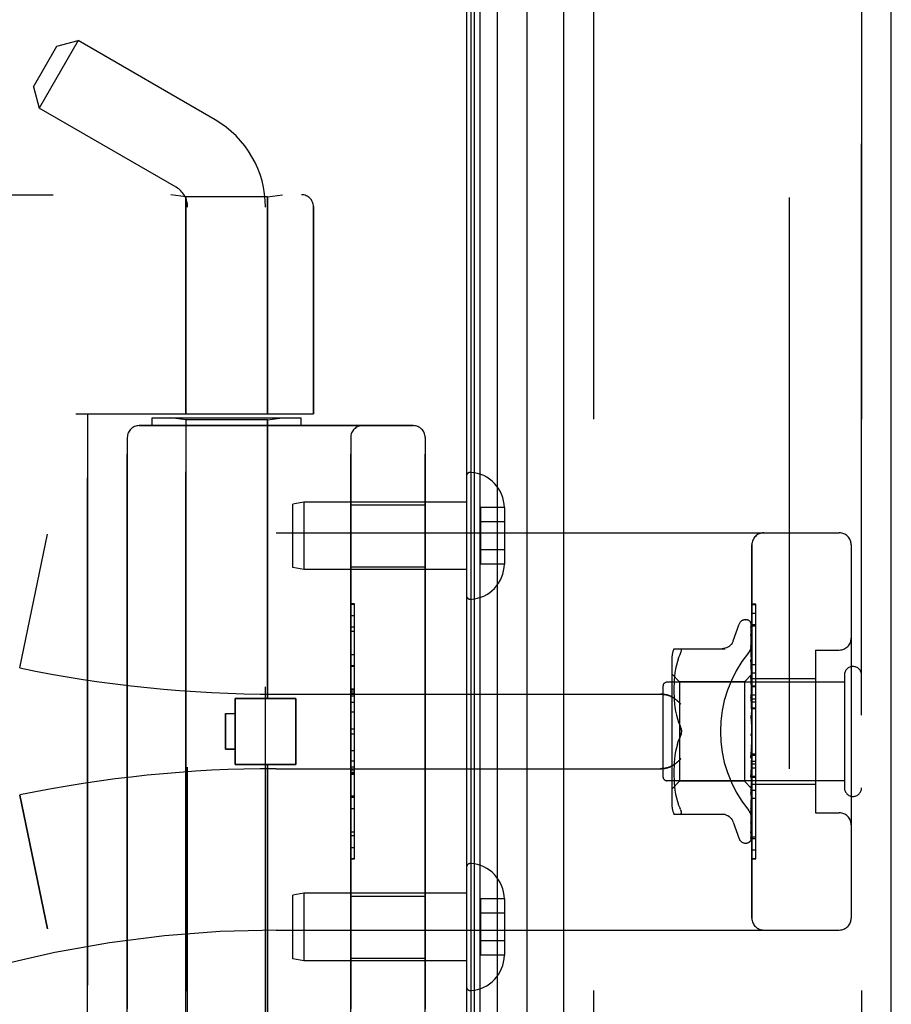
# Model space of a CAD drawing. Header units: inches. Extents: x 0 to 262, y 0 to 169.
# Tile 112 of 256: x 26.27 to 28.47, y 94.91 to 97.39. Entities that reach past the tile are written whole.
import ezdxf

# ---------------------------------------------------------------- set-up
doc = ezdxf.new("R2010")
doc.units = ezdxf.units.IN
doc.header["$LTSCALE"] = 14.384615
doc.header["$MEASUREMENT"] = 0
doc.linetypes.add('HIDDEN', pattern=[0.2, 0.1, -0.1])
doc.layers.get('0').update_dxf_attribs({"linetype": 'CONTINUOUS'})
for name, color, linetype in [('DEFAULT_2', 8, 'HIDDEN'), ('LEFTHAND_DOOR_ASSEMBLY', 7, 'CONTINUOUS'), ('RIGHTHAND_DOOR_ASSEMBLY', 7, 'CONTINUOUS')]:
    doc.layers.add(name, color=color, linetype=linetype)

msp = doc.modelspace()

# ---------------------------------------------------------------- linework, layer by layer
at = {"color": 3, "linetype": 'Continuous'}
msp.add_line((27.3973, 121.1215), (27.3973, 49.3295), dxfattribs=at)
at = {"layer": 'DEFAULT_2', "color": 8, "linetype": 'HIDDEN'}
msp.add_line((28.2098, 119.96), (28.2098, 50.4911), dxfattribs=at)
at = {"layer": 'LEFTHAND_DOOR_ASSEMBLY', "color": 7, "linetype": 'Continuous'}
for p, q in [((27.4316, 49.5691), (27.4316, 120.882)), ((27.475, 120.8909), (27.475, 49.5602)), ((27.4092, 49.5782), (27.4092, 120.8728)), ((27.4179, 49.5759), (27.4179, 120.8752)), ((27.5502, 49.5885), (27.5502, 120.8625))]:
    msp.add_line(p, q, dxfattribs=at)
at = {"layer": 'LEFTHAND_DOOR_ASSEMBLY', "color": 3, "linetype": 'Continuous'}
for p, q in [((27.6423, 49.6105), (27.6423, 120.8405)), ((28.4673, 49.6105), (28.4673, 120.8405))]:
    msp.add_line(p, q, dxfattribs=at)
at = {"layer": 'LEFTHAND_DOOR_ASSEMBLY', "color": 8, "linetype": 'HIDDEN'}
for p, q in [((27.7173, 120.8405), (27.7173, 49.6105)), ((28.3923, 49.6105), (28.3923, 120.8405)), ((26.4192, 97.3398), (26.3212, 97.17)), ((26.3659, 97.3255), (26.4192, 97.3398)), ((26.7643, 97.1405), (26.4192, 97.3398)), ((26.3069, 97.2233), (26.3659, 97.3255)), ((26.3069, 97.2233), (26.3212, 97.17)), ((26.6663, 96.9708), (26.3212, 97.17)), ((24.9183, 96.9518), (26.982, 96.9518)), ((26.6903, 96.9465), (26.6528, 96.9518)), ((26.6903, 96.9465), (26.6903, 96.4005)), ((26.8963, 96.9465), (26.6903, 96.9465)), ((26.8963, 96.9465), (26.9338, 96.9518)), ((26.8963, 96.9465), (26.8963, 96.4005)), ((26.6953, 94.0725), (26.6953, 96.9205)), ((26.8913, 94.274), (26.8913, 96.9205)), ((27.012, 96.9218), (27.012, 96.4005)), ((26.4133, 96.4005), (27.012, 96.4005)), ((26.4433, 94.8005), (26.4433, 96.4005)), ((26.6058, 96.3705), (26.6058, 96.3905)), ((26.6058, 96.3905), (26.9808, 96.3905)), ((26.6903, 96.3853), (26.6528, 96.3905)), ((26.6903, 94.8158), (26.6903, 96.3853)), ((26.8963, 96.3853), (26.6903, 96.3853)), ((26.8963, 96.3853), (26.9338, 96.3905)), ((26.8963, 95.6835), (26.8963, 96.3853)), ((26.9808, 96.3705), (26.9808, 96.3905)), ((26.5733, 96.3705), (27.2633, 96.3705)), ((26.5433, 96.3405), (26.5433, 94.8605)), ((27.1058, 94.8605), (27.1058, 96.3405)), ((27.2933, 96.3405), (27.2933, 94.8605)), ((27.3973, 96.2429), (27.3973, 95.9432)), ((26.9881, 96.178), (26.9598, 96.173)), ((26.9598, 96.013), (26.9598, 96.173)), ((26.9881, 96.178), (26.9881, 96.008)), ((27.3973, 96.178), (26.9881, 96.178)), ((27.1058, 96.171), (27.2933, 96.171)), ((27.4328, 96.1641), (27.4328, 96.022)), ((27.4928, 96.1641), (27.4328, 96.1641)), ((27.4928, 96.1641), (27.4928, 96.163)), ((27.4928, 96.163), (27.4928, 96.0231)), ((27.4928, 96.128), (27.4328, 96.128)), ((26.2723, 95.7606), (26.3421, 96.0972)), ((26.9183, 96.1005), (28.3363, 96.1005)), ((28.1163, 95.1305), (28.1163, 96.0705)), ((28.3663, 96.0705), (28.3663, 95.1305)), ((27.4928, 96.058), (27.4328, 96.058)), ((26.9881, 96.008), (26.9598, 96.013)), ((27.1058, 96.015), (27.2933, 96.015)), ((27.4928, 96.022), (27.4328, 96.022)), ((27.4928, 96.0231), (27.4928, 96.022)), ((27.3973, 96.008), (26.9881, 96.008)), ((27.1158, 95.9215), (27.1058, 95.9215)), ((27.1058, 95.9213), (27.1158, 95.9213)), ((27.1158, 95.2795), (27.1158, 95.9215)), ((28.1163, 95.8983), (28.1263, 95.8983)), ((28.1263, 95.4876), (28.1263, 95.8983)), ((27.1158, 95.8631), (27.1058, 95.8631)), ((28.0687, 95.8285), (28.0841, 95.8708)), ((28.0998, 95.8818), (28.1006, 95.8818)), ((28.1136, 95.8722), (28.1155, 95.7433)), ((28.1163, 95.8699), (28.1263, 95.8699)), ((27.1058, 95.8529), (27.1158, 95.8529)), ((28.1136, 95.8629), (28.1155, 95.7383)), ((28.1136, 95.8612), (28.1155, 95.7381)), ((28.1136, 95.8447), (28.1136, 95.8442)), ((28.1136, 95.8442), (28.1155, 95.7282)), ((28.1136, 95.8413), (28.1155, 95.7279)), ((28.1136, 95.8168), (28.1136, 95.8167)), ((28.1144, 95.8107), (28.1136, 95.8168)), ((28.1136, 95.8167), (28.1155, 95.7134)), ((27.1058, 95.7942), (27.1158, 95.7942)), ((27.9198, 95.8089), (28.049, 95.8089)), ((27.9316, 95.7858), (27.9352, 95.7943)), ((28.1136, 95.8128), (28.1155, 95.7131)), ((28.1137, 95.8126), (28.1136, 95.8128)), ((28.1153, 95.8036), (28.1144, 95.8107)), ((28.2763, 95.8055), (28.2763, 95.3955)), ((28.2763, 95.8055), (28.3363, 95.8055)), ((27.9143, 95.7801), (27.9143, 95.4209)), ((27.926, 95.7677), (27.924, 95.7581)), ((27.9285, 95.777), (27.926, 95.7676)), ((27.9316, 95.7859), (27.9285, 95.777)), ((28.1136, 95.7812), (28.1136, 95.7813)), ((28.1136, 95.7813), (28.1155, 95.6946)), ((28.1136, 95.7766), (28.1155, 95.6942)), ((28.1149, 95.7699), (28.1136, 95.7812)), ((28.1157, 95.7618), (28.1149, 95.7699)), ((27.1158, 95.7639), (27.1058, 95.7639)), ((27.9343, 95.7258), (27.9143, 95.7458)), ((27.9214, 95.7392), (27.9206, 95.7302)), ((27.9225, 95.7486), (27.9214, 95.7391)), ((27.924, 95.7581), (27.9225, 95.7485)), ((28.1163, 95.7448), (28.0973, 95.7258)), ((28.1137, 95.7392), (28.1136, 95.7394)), ((28.1136, 95.7394), (28.1155, 95.6724)), ((28.1155, 95.7433), (28.1155, 95.7434)), ((28.1155, 95.7434), (28.1155, 95.7433)), ((28.1163, 95.7412), (28.1155, 95.7383)), ((28.1163, 95.7555), (28.1157, 95.7618)), ((28.1163, 95.7485), (28.1263, 95.7485)), ((28.3493, 95.7425), (28.3493, 95.4585)), ((27.8923, 95.7145), (27.8923, 95.4865)), ((28.3493, 95.7245), (27.9023, 95.7245)), ((27.9202, 95.7217), (27.9199, 95.7132)), ((27.9206, 95.7303), (27.9201, 95.7216)), ((27.9343, 95.7258), (27.9343, 95.4753)), ((28.0973, 95.7258), (27.9343, 95.7258)), ((28.0973, 95.7258), (28.0973, 95.4753)), ((28.1136, 95.7339), (28.1155, 95.6719)), ((28.1153, 95.7222), (28.1137, 95.7392)), ((28.1163, 95.7111), (28.1153, 95.7222)), ((28.1155, 95.7381), (28.1155, 95.7383)), ((28.1155, 95.7383), (28.1155, 95.7381)), ((28.1163, 95.7361), (28.1155, 95.7381)), ((28.1163, 95.7327), (28.1155, 95.7282)), ((28.1155, 95.7279), (28.1155, 95.7282)), ((28.1155, 95.7282), (28.1155, 95.728)), ((28.1163, 95.7243), (28.1155, 95.728)), ((28.1163, 95.7194), (28.1155, 95.7135)), ((28.1163, 95.7335), (28.2763, 95.7335)), ((26.9183, 95.6943), (27.8859, 95.6943)), ((27.1158, 95.7073), (27.1058, 95.7073)), ((27.1158, 95.7072), (27.1058, 95.7072)), ((27.1058, 95.7069), (27.1158, 95.7069)), ((27.9199, 95.7133), (27.9198, 95.7049)), ((27.9198, 95.705), (27.9199, 95.6964)), ((27.9199, 95.6966), (27.9201, 95.6879)), ((28.1137, 95.6922), (28.1136, 95.6924)), ((28.1136, 95.6924), (28.1155, 95.6475)), ((28.1137, 95.6921), (28.1163, 95.6626)), ((28.1155, 95.7131), (28.1155, 95.7135)), ((28.1155, 95.7134), (28.1155, 95.7132)), ((28.1163, 95.708), (28.1155, 95.7132)), ((28.1163, 95.7017), (28.1155, 95.6947)), ((28.1155, 95.6942), (28.1155, 95.6947)), ((28.1155, 95.6946), (28.1155, 95.6943)), ((28.1163, 95.6879), (28.1155, 95.6943)), ((28.1163, 95.6925), (28.1263, 95.6925)), ((26.8153, 95.5175), (26.8153, 95.6835)), ((26.8153, 95.6835), (26.9673, 95.6835)), ((26.9673, 95.5175), (26.9673, 95.6835)), ((27.9201, 95.6881), (27.9207, 95.679)), ((27.9206, 95.6792), (27.9214, 95.6699)), ((27.9214, 95.6701), (27.9225, 95.6606)), ((28.1136, 95.6864), (28.1155, 95.647)), ((28.1163, 95.6804), (28.1155, 95.6725)), ((28.1155, 95.6723), (28.1155, 95.6725)), ((28.1155, 95.6724), (28.1155, 95.672)), ((28.1155, 95.6719), (28.1155, 95.6723)), ((28.1163, 95.6646), (28.1155, 95.672)), ((28.1163, 95.6824), (28.1263, 95.6824)), ((28.1163, 95.6752), (28.1263, 95.6752)), ((26.7903, 95.6455), (26.7903, 95.5555)), ((26.7903, 95.6455), (26.8153, 95.6455)), ((27.1158, 95.6489), (27.1058, 95.6489)), ((27.9225, 95.6607), (27.924, 95.6512)), ((27.924, 95.6513), (27.926, 95.6418)), ((27.926, 95.6419), (27.9285, 95.6326)), ((28.1137, 95.6419), (28.1163, 95.612)), ((28.1163, 95.6563), (28.1155, 95.6477)), ((28.1155, 95.647), (28.1155, 95.6477)), ((28.1155, 95.6475), (28.1155, 95.6472)), ((28.1163, 95.639), (28.1155, 95.6472)), ((28.1163, 95.6602), (28.1263, 95.6602)), ((27.9285, 95.6326), (27.9315, 95.6237)), ((27.9352, 95.6151), (27.9316, 95.6237)), ((28.1137, 95.6354), (28.1155, 95.62)), ((28.1163, 95.6301), (28.1155, 95.6212)), ((27.1058, 95.6068), (27.1158, 95.6068)), ((28.1155, 95.5952), (28.1147, 95.5943)), ((28.1154, 95.5951), (28.1155, 95.5952)), ((28.1163, 95.6028), (28.1155, 95.594)), ((28.1155, 95.5952), (28.1156, 95.5953)), ((28.1163, 95.5845), (28.1155, 95.5934)), ((28.1163, 95.597), (28.1161, 95.5966)), ((27.9285, 95.5685), (27.926, 95.5592)), ((27.9352, 95.586), (27.9316, 95.5774)), ((28.1155, 95.5674), (28.1137, 95.5398)), ((28.1155, 95.5668), (28.1136, 95.5336)), ((28.1163, 95.5755), (28.1155, 95.567)), ((28.1155, 95.5674), (28.1155, 95.5664)), ((28.1155, 95.5668), (28.1155, 95.567)), ((28.1163, 95.5577), (28.1155, 95.5664)), ((26.7903, 95.5555), (26.8153, 95.5555)), ((27.924, 95.5499), (27.9225, 95.5404)), ((27.926, 95.5593), (27.924, 95.5498)), ((28.1155, 95.5414), (28.1136, 95.4904)), ((28.1155, 95.5409), (28.1136, 95.4846)), ((28.1137, 95.5337), (28.1163, 95.5636)), ((28.1163, 95.5491), (28.1155, 95.5412)), ((28.1155, 95.5414), (28.1155, 95.5407)), ((28.1155, 95.5409), (28.1155, 95.5412)), ((28.1163, 95.5439), (28.1263, 95.5439)), ((26.8153, 95.5175), (26.9673, 95.5175)), ((26.8963, 94.8158), (26.8963, 95.5175)), ((27.1058, 95.5267), (27.1158, 95.5267)), ((27.9207, 95.5221), (27.9201, 95.513)), ((27.9214, 95.5312), (27.9206, 95.5219)), ((27.9225, 95.5405), (27.9214, 95.531)), ((28.1155, 95.5176), (28.1136, 95.4451)), ((28.1155, 95.5172), (28.1136, 95.44)), ((28.1136, 95.5335), (28.1137, 95.5337)), ((28.1163, 95.5324), (28.1155, 95.5407)), ((28.1163, 95.5245), (28.1155, 95.5175)), ((28.1155, 95.5176), (28.1155, 95.5171)), ((28.1155, 95.5172), (28.1155, 95.5175)), ((28.1163, 95.5096), (28.1155, 95.5171)), ((26.9183, 95.5068), (27.8859, 95.5068)), ((27.1058, 95.5111), (27.1158, 95.5111)), ((27.1058, 95.5035), (27.1158, 95.5035)), ((27.1058, 95.4981), (27.1158, 95.4981)), ((27.1058, 95.4933), (27.1158, 95.4933)), ((27.9199, 95.5046), (27.9198, 95.496)), ((27.9198, 95.4962), (27.9199, 95.4877)), ((27.9201, 95.5132), (27.9199, 95.5044)), ((28.1155, 95.497), (28.1136, 95.4055)), ((28.1155, 95.4966), (28.1136, 95.4012)), ((28.1137, 95.4849), (28.1163, 95.5138)), ((28.1163, 95.5027), (28.1155, 95.4969)), ((28.1155, 95.497), (28.1155, 95.4965)), ((28.1155, 95.4966), (28.1155, 95.4969)), ((28.1163, 95.49), (28.1155, 95.4965)), ((28.3493, 95.4765), (27.9023, 95.4765)), ((27.9343, 95.4753), (27.9143, 95.4553)), ((27.9199, 95.4879), (27.9202, 95.4794)), ((27.9201, 95.4795), (27.9206, 95.4708)), ((27.9206, 95.4709), (27.9214, 95.4619)), ((28.0973, 95.4753), (27.9343, 95.4753)), ((28.1155, 95.457), (28.0973, 95.4753)), ((28.1136, 95.4846), (28.1137, 95.4849)), ((28.1155, 95.48), (28.1136, 95.373)), ((28.1155, 95.4797), (28.1136, 95.3696)), ((28.1155, 95.4675), (28.1136, 95.3487)), ((28.1155, 95.4673), (28.1136, 95.3463)), ((28.1153, 95.4564), (28.1163, 95.4672)), ((28.1163, 95.4844), (28.1155, 95.48)), ((28.1155, 95.48), (28.1155, 95.4797)), ((28.1155, 95.4797), (28.1155, 95.48)), ((28.1163, 95.4745), (28.1155, 95.4797)), ((28.1163, 95.4703), (28.1155, 95.4674)), ((28.1155, 95.4675), (28.1155, 95.4672)), ((28.1155, 95.4673), (28.1155, 95.4674)), ((28.1163, 95.4635), (28.1155, 95.4672)), ((28.1163, 95.4876), (28.1263, 95.4876)), ((28.1263, 95.4872), (28.1163, 95.4872)), ((28.1163, 95.4856), (28.1263, 95.4856)), ((28.1163, 95.4675), (28.2763, 95.4675)), ((28.1263, 95.2799), (28.1263, 95.4872)), ((27.9214, 95.4619), (27.9225, 95.4525)), ((27.9225, 95.4526), (27.924, 95.443)), ((27.924, 95.443), (27.926, 95.4334)), ((28.1155, 95.4597), (28.1136, 95.3323)), ((28.1155, 95.4596), (28.1155, 95.4597)), ((28.1155, 95.4597), (28.1155, 95.4596)), ((28.1163, 95.4574), (28.1155, 95.4596)), ((28.1163, 95.4563), (28.1155, 95.4571)), ((26.2723, 95.4405), (26.3421, 95.1039)), ((27.1058, 95.4349), (27.1158, 95.4349)), ((27.926, 95.4335), (27.9285, 95.4241)), ((27.9285, 95.4241), (27.9316, 95.4152)), ((28.1136, 95.44), (28.1137, 95.4402)), ((28.1148, 95.4117), (28.1157, 95.4193)), ((28.1157, 95.4193), (28.1163, 95.4253)), ((28.1263, 95.4321), (28.1163, 95.4321)), ((27.9198, 95.3922), (28.049, 95.3922)), ((27.9316, 95.4152), (27.9352, 95.4068)), ((27.9365, 95.404), (27.9352, 95.4068)), ((27.9365, 95.3924), (27.9352, 95.3922)), ((27.9365, 95.404), (27.9374, 95.4016)), ((28.1136, 95.4012), (28.1136, 95.4012)), ((28.2763, 95.3955), (28.3363, 95.3955)), ((28.0687, 95.3725), (28.0841, 95.3303)), ((28.1136, 95.3693), (28.1144, 95.3748)), ((28.1136, 95.373), (28.1136, 95.3727)), ((28.1136, 95.3696), (28.1136, 95.3695)), ((28.1136, 95.3695), (28.1136, 95.3693)), ((28.1136, 95.3487), (28.1135, 95.3479)), ((28.1136, 95.3463), (28.1136, 95.3456)), ((28.0998, 95.3193), (28.1006, 95.3193)), ((28.112, 95.3238), (28.112, 95.3239)), ((28.1163, 95.3352), (28.1263, 95.3352)), ((27.1058, 95.3086), (27.1158, 95.3086)), ((27.1058, 95.2795), (27.1158, 95.2795)), ((28.1163, 95.2808), (28.1263, 95.2808)), ((28.1163, 95.2799), (28.1263, 95.2799)), ((27.3973, 95.2579), (27.3973, 94.9582)), ((26.9881, 95.193), (26.9598, 95.188)), ((26.9598, 95.028), (26.9598, 95.188)), ((26.9881, 95.193), (26.9881, 95.023)), ((27.3973, 95.193), (26.9881, 95.193)), ((27.1058, 95.186), (27.2933, 95.186)), ((27.4328, 95.1791), (27.4328, 95.037)), ((27.4928, 95.1791), (27.4328, 95.1791)), ((27.4928, 95.1791), (27.4928, 95.178)), ((27.4928, 95.178), (27.4928, 95.0381)), ((27.4928, 95.143), (27.4328, 95.143)), ((26.9183, 95.1005), (28.3363, 95.1005)), ((27.4928, 95.073), (27.4328, 95.073)), ((26.9881, 95.023), (26.9598, 95.028)), ((27.3973, 95.023), (26.9881, 95.023)), ((27.1058, 95.03), (27.2933, 95.03)), ((27.4928, 95.037), (27.4328, 95.037)), ((27.4928, 95.0381), (27.4928, 95.037))]:
    msp.add_line(p, q, dxfattribs=at)
for points in [[(28.1129, 95.8744), (28.1129, 95.8744), (28.1128, 95.8745), (28.1128, 95.8744), (28.1129, 95.8743), (28.1131, 95.874), (28.1132, 95.8736), (28.1134, 95.8732), (28.1135, 95.8726), (28.1136, 95.872), (28.1136, 95.8716)], [(28.1163, 95.8683), (28.1162, 95.8685), (28.1159, 95.8692), (28.1157, 95.8698), (28.1154, 95.8705), (28.1151, 95.871), (28.1148, 95.8716), (28.1145, 95.8721), (28.1142, 95.8726), (28.1139, 95.873), (28.1136, 95.8734), (28.1133, 95.8738), (28.1129, 95.8744)], [(28.113, 95.8749), (28.1131, 95.8746), (28.1133, 95.874), (28.1135, 95.8734), (28.1136, 95.8728), (28.1136, 95.8722)], [(28.1163, 95.8651), (28.1159, 95.8667), (28.1155, 95.8683), (28.115, 95.8699), (28.1145, 95.8713), (28.114, 95.8727), (28.1134, 95.874), (28.113, 95.8749)], [(28.1135, 95.8641), (28.1135, 95.8639), (28.1136, 95.8634), (28.1136, 95.8629)], [(28.1163, 95.8502), (28.116, 95.8519), (28.1156, 95.8542), (28.1152, 95.8564), (28.1148, 95.8586), (28.1143, 95.8607), (28.1138, 95.8627), (28.1135, 95.8641)], [(28.1163, 95.8707), (28.1159, 95.8717), (28.1155, 95.8726), (28.1154, 95.8727)], [(28.1135, 95.8624), (28.1135, 95.8624), (28.1134, 95.8626), (28.1134, 95.8626), (28.1134, 95.8625), (28.1135, 95.8623), (28.1136, 95.8619), (28.1136, 95.8614), (28.1136, 95.8612)], [(28.1138, 95.8619), (28.1136, 95.8622), (28.1135, 95.8624)], [(28.1163, 95.8264), (28.116, 95.8283), (28.1156, 95.8312), (28.1152, 95.8341), (28.1148, 95.837), (28.1144, 95.8399), (28.1139, 95.8427), (28.1136, 95.8447)], [(28.1136, 95.8417), (28.1136, 95.8418), (28.1136, 95.8418), (28.1136, 95.8418), (28.1136, 95.8416), (28.1136, 95.8413)], [(28.1142, 95.8404), (28.114, 95.8409), (28.1138, 95.8413), (28.1137, 95.8416), (28.1136, 95.8417)], [(28.1163, 95.8566), (28.1162, 95.8569), (28.1159, 95.8575), (28.1157, 95.8582), (28.1154, 95.8588), (28.1151, 95.8594), (28.1148, 95.86), (28.1145, 95.8605), (28.1143, 95.861), (28.1138, 95.8619)], [(28.1163, 95.8357), (28.1161, 95.8362), (28.1158, 95.837), (28.1155, 95.8378), (28.1151, 95.8385), (28.1148, 95.8392), (28.1142, 95.8404)], [(28.0686, 95.8281), (28.0678, 95.8261), (28.0661, 95.8229), (28.064, 95.8198), (28.0614, 95.8171), (28.0586, 95.8147), (28.0554, 95.8126), (28.052, 95.811), (28.0485, 95.8098), (28.0448, 95.8091), (28.0412, 95.8089)], [(28.1075, 95.7985), (28.108, 95.7991), (28.1084, 95.7997), (28.1089, 95.8003), (28.1093, 95.8009), (28.1098, 95.8016), (28.1102, 95.8023), (28.1106, 95.8029), (28.111, 95.8036), (28.1114, 95.8043), (28.1118, 95.805), (28.1122, 95.8058), (28.1126, 95.8065), (28.1129, 95.8072), (28.1133, 95.808), (28.1136, 95.8088), (28.1139, 95.8095), (28.1142, 95.8103), (28.1144, 95.8111), (28.1147, 95.8119), (28.1149, 95.8126), (28.1151, 95.8134), (28.1153, 95.8142), (28.1155, 95.815), (28.1157, 95.8158), (28.1158, 95.8166), (28.1159, 95.8173), (28.1161, 95.8181), (28.1161, 95.8189), (28.1162, 95.8196), (28.1162, 95.8204), (28.1163, 95.8212), (28.1163, 95.8219)], [(27.9352, 95.8089), (27.9365, 95.8087), (27.9374, 95.8082)], [(27.9352, 95.7943), (27.9365, 95.797), (27.9374, 95.7995), (27.9381, 95.8016), (27.9385, 95.8034), (27.9386, 95.805), (27.9385, 95.8063), (27.9381, 95.8073), (27.9374, 95.8082)], [(28.1163, 95.8064), (28.116, 95.807), (28.1157, 95.8079), (28.1153, 95.8087), (28.115, 95.8095), (28.1147, 95.8102), (28.1144, 95.8109), (28.1141, 95.8115), (28.1139, 95.812), (28.1137, 95.8124), (28.1137, 95.8126)], [(28.1163, 95.7944), (28.1161, 95.7966), (28.1153, 95.8036)], [(28.1148, 95.7732), (28.1145, 95.7739), (28.1142, 95.7745), (28.114, 95.7751), (28.1138, 95.7756), (28.1137, 95.7761), (28.1137, 95.7764), (28.1136, 95.7766)], [(28.1163, 95.7697), (28.1161, 95.7702), (28.1158, 95.771), (28.1154, 95.7717), (28.1148, 95.7732)], [(28.1163, 95.7447), (28.1161, 95.7444), (28.1159, 95.7441), (28.1157, 95.7438), (28.1155, 95.7434)], [(28.1163, 95.7444), (28.116, 95.7441), (28.1158, 95.7438), (28.1156, 95.7436), (28.1155, 95.7435), (28.1155, 95.7434), (28.1155, 95.7434)], [(28.1163, 95.7438), (28.116, 95.7436), (28.1158, 95.7434), (28.1156, 95.7433), (28.1155, 95.7433), (28.1155, 95.7433), (28.1155, 95.7433)], [(28.1163, 95.743), (28.1161, 95.7431), (28.1159, 95.7432), (28.1157, 95.7433), (28.1155, 95.7433)], [(28.1163, 95.7398), (28.116, 95.7394), (28.1158, 95.7391), (28.1156, 95.7388), (28.1155, 95.7385), (28.1155, 95.7383), (28.1155, 95.7383)], [(28.1156, 95.7286), (28.1149, 95.7301), (28.1145, 95.7308), (28.1142, 95.7315), (28.114, 95.7322), (28.1138, 95.7328), (28.1137, 95.7334), (28.1136, 95.7338), (28.1136, 95.734)], [(28.1163, 95.738), (28.116, 95.7379), (28.1158, 95.7378), (28.1156, 95.7379), (28.1155, 95.738), (28.1155, 95.7381)], [(28.1163, 95.7302), (28.116, 95.7298), (28.1158, 95.7293), (28.1156, 95.7289), (28.1155, 95.7285), (28.1155, 95.7282), (28.1155, 95.7282)], [(28.1163, 95.7272), (28.116, 95.7272), (28.1158, 95.7273), (28.1156, 95.7274), (28.1155, 95.7276), (28.1155, 95.7279)], [(28.1163, 95.716), (28.116, 95.7154), (28.1158, 95.7149), (28.1156, 95.7144), (28.1155, 95.7139), (28.1155, 95.7135), (28.1155, 95.7134)], [(28.1163, 95.727), (28.1159, 95.7278), (28.1156, 95.7286)], [(27.8859, 95.6943), (27.8871, 95.6943), (27.8884, 95.6942), (27.8897, 95.6942), (27.8909, 95.6941), (27.8922, 95.694), (27.8934, 95.6939), (27.8946, 95.6938), (27.8958, 95.6936), (27.897, 95.6934), (27.8982, 95.6932), (27.8993, 95.693), (27.9004, 95.6928), (27.9015, 95.6926), (27.9026, 95.6923), (27.9036, 95.692), (27.9046, 95.6918), (27.9056, 95.6915), (27.9065, 95.6912), (27.9074, 95.6908), (27.9083, 95.6905), (27.9092, 95.6902), (27.91, 95.6899), (27.9109, 95.6895), (27.9116, 95.6891), (27.9124, 95.6888), (27.9131, 95.6884), (27.9139, 95.688), (27.9145, 95.6877), (27.9152, 95.6873), (27.9159, 95.6869)], [(28.1163, 95.7118), (28.116, 95.712), (28.1158, 95.7122), (28.1156, 95.7124), (28.1155, 95.7127), (28.1155, 95.7131)], [(28.1163, 95.6975), (28.116, 95.6969), (28.1158, 95.6963), (28.1156, 95.6958), (28.1155, 95.6952), (28.1155, 95.6948), (28.1155, 95.6946)], [(28.1163, 95.6925), (28.116, 95.6927), (28.1158, 95.693), (28.1156, 95.6934), (28.1155, 95.6938), (28.1155, 95.6942)], [(27.9371, 95.6693), (27.9366, 95.6698), (27.936, 95.6704), (27.9355, 95.671), (27.935, 95.6715), (27.9344, 95.6721), (27.9338, 95.6727), (27.9333, 95.6732), (27.9327, 95.6738), (27.9321, 95.6744), (27.9315, 95.6749), (27.9309, 95.6755), (27.9302, 95.6761), (27.9296, 95.6766), (27.929, 95.6772), (27.9283, 95.6777), (27.9277, 95.6783), (27.927, 95.6788), (27.9264, 95.6794), (27.9257, 95.6799), (27.9251, 95.6804), (27.9244, 95.6809), (27.9237, 95.6814), (27.9231, 95.6819), (27.9224, 95.6824), (27.9217, 95.6829), (27.9211, 95.6834), (27.9204, 95.6839), (27.9198, 95.6843), (27.9191, 95.6848), (27.9184, 95.6852), (27.9178, 95.6857), (27.9171, 95.6861), (27.9165, 95.6865), (27.9159, 95.6869)], [(28.1163, 95.6799), (28.1162, 95.6801), (28.1159, 95.6807), (28.1156, 95.6813), (28.1153, 95.6819), (28.1149, 95.6825), (28.1146, 95.6831), (28.1143, 95.6838), (28.1141, 95.6845), (28.1138, 95.6852), (28.1137, 95.6859), (28.1136, 95.6865)], [(28.1163, 95.6755), (28.116, 95.6749), (28.1158, 95.6743), (28.1156, 95.6737), (28.1155, 95.6731), (28.1155, 95.6726), (28.1155, 95.6724)], [(28.1163, 95.6698), (28.116, 95.6701), (28.1158, 95.6704), (28.1157, 95.6709), (28.1156, 95.6713), (28.1155, 95.6718), (28.1155, 95.6719)], [(28.1163, 95.6509), (28.116, 95.6502), (28.1158, 95.6496), (28.1156, 95.649), (28.1155, 95.6484), (28.1155, 95.6478), (28.1155, 95.6475)], [(28.1163, 95.6445), (28.116, 95.645), (28.1158, 95.6455), (28.1156, 95.646), (28.1155, 95.6466), (28.1155, 95.647)], [(28.1163, 95.6301), (28.1162, 95.6303), (28.1159, 95.6307), (28.1157, 95.631), (28.1154, 95.6314), (28.1152, 95.6318), (28.1149, 95.6322), (28.1146, 95.6327), (28.1144, 95.6332), (28.1141, 95.6338), (28.1139, 95.6344), (28.1137, 95.6351), (28.1137, 95.6355)], [(28.1163, 95.6244), (28.116, 95.6238), (28.1158, 95.6232), (28.1156, 95.6225), (28.1155, 95.6219), (28.1155, 95.6213), (28.1155, 95.6207)], [(28.1155, 95.62), (28.1155, 95.6206), (28.1155, 95.6212)], [(28.1163, 95.6178), (28.116, 95.6183), (28.1158, 95.6188), (28.1156, 95.6194), (28.1155, 95.62)], [(27.9386, 95.6005), (27.9385, 95.6029), (27.9383, 95.6054), (27.9378, 95.6078), (27.9371, 95.6103), (27.9362, 95.6127), (27.9352, 95.6151)], [(27.9352, 95.6151), (27.9358, 95.6139), (27.9363, 95.6125), (27.9368, 95.6111), (27.9373, 95.6097)], [(27.9352, 95.586), (27.9362, 95.5883), (27.9371, 95.5908), (27.9378, 95.5932), (27.9383, 95.5957), (27.9385, 95.5982), (27.9386, 95.6005)], [(27.9372, 95.591), (27.9366, 95.5892), (27.9359, 95.5875), (27.9352, 95.586)], [(27.9377, 95.6082), (27.938, 95.6067), (27.9383, 95.6051), (27.9385, 95.6036), (27.9386, 95.602), (27.9386, 95.6005)], [(27.9386, 95.6005), (27.9386, 95.5986), (27.9384, 95.5967), (27.9381, 95.5948), (27.9377, 95.5929)], [(28.1147, 95.5942), (28.1145, 95.5939), (28.1143, 95.5935), (28.1141, 95.593), (28.1139, 95.5925), (28.1138, 95.5919), (28.1137, 95.5913), (28.1136, 95.5908), (28.1137, 95.5902)], [(28.1161, 95.5966), (28.1159, 95.5962), (28.1157, 95.5958), (28.1154, 95.5953), (28.1152, 95.5949), (28.1149, 95.5946), (28.1147, 95.5943)], [(28.1147, 95.5942), (28.1148, 95.5943), (28.1149, 95.5944), (28.1149, 95.5945), (28.115, 95.5946), (28.1151, 95.5947), (28.1152, 95.5948), (28.1152, 95.5949), (28.1153, 95.595), (28.1153, 95.595), (28.1154, 95.5951), (28.1154, 95.5951)], [(28.1161, 95.5966), (28.116, 95.5965), (28.1158, 95.5959), (28.1156, 95.5953), (28.1155, 95.5947), (28.1155, 95.5941), (28.1155, 95.5934)], [(28.1163, 95.5903), (28.116, 95.5909), (28.1158, 95.5915), (28.1156, 95.5921), (28.1155, 95.5927), (28.1155, 95.5934), (28.1155, 95.594)], [(28.1156, 95.5953), (28.1157, 95.5954), (28.1157, 95.5955), (28.1158, 95.5956), (28.1159, 95.5957), (28.1161, 95.5959), (28.1162, 95.5961), (28.1163, 95.5962)], [(27.9285, 95.5685), (27.9315, 95.5774), (27.9352, 95.586)], [(28.1163, 95.5698), (28.116, 95.5693), (28.1158, 95.5688), (28.1156, 95.5682), (28.1155, 95.5676), (28.1155, 95.5674)], [(28.1163, 95.5633), (28.116, 95.5639), (28.1158, 95.5645), (28.1156, 95.5651), (28.1155, 95.5658), (28.1155, 95.5664), (28.1155, 95.5668)], [(28.1137, 95.5397), (28.1137, 95.5399), (28.1138, 95.5405), (28.1139, 95.5412), (28.1141, 95.5418), (28.1144, 95.5425), (28.1147, 95.543), (28.115, 95.5436), (28.1153, 95.5441), (28.1159, 95.5451)], [(28.1163, 95.5437), (28.116, 95.5433), (28.1158, 95.5428), (28.1156, 95.5423), (28.1155, 95.5418), (28.1155, 95.5414)], [(28.1163, 95.5376), (28.116, 95.5382), (28.1158, 95.5388), (28.1156, 95.5394), (28.1155, 95.54), (28.1155, 95.5406), (28.1155, 95.5409)], [(28.1159, 95.5451), (28.1161, 95.5456), (28.1163, 95.5459)], [(27.9159, 95.5142), (27.9165, 95.5146), (27.9171, 95.515), (27.9178, 95.5154), (27.9184, 95.5159), (27.9191, 95.5163), (27.9198, 95.5167), (27.9204, 95.5172), (27.9211, 95.5177), (27.9217, 95.5181), (27.9224, 95.5186), (27.9231, 95.5191), (27.9237, 95.5196), (27.9244, 95.5201), (27.9251, 95.5207), (27.9257, 95.5212), (27.9264, 95.5217), (27.927, 95.5222), (27.9277, 95.5228), (27.9283, 95.5233), (27.929, 95.5239), (27.9296, 95.5244), (27.9302, 95.525), (27.9309, 95.5256), (27.9315, 95.5261), (27.9321, 95.5267), (27.9327, 95.5273), (27.9333, 95.5278), (27.9338, 95.5284), (27.9344, 95.529), (27.935, 95.5295), (27.9355, 95.5301), (27.936, 95.5307), (27.9366, 95.5312), (27.9371, 95.5318)], [(28.1163, 95.5196), (28.116, 95.5193), (28.1158, 95.5189), (28.1156, 95.5185), (28.1155, 95.5181), (28.1155, 95.5176)], [(28.1163, 95.5142), (28.116, 95.5148), (28.1158, 95.5154), (28.1156, 95.516), (28.1155, 95.5165), (28.1155, 95.517), (28.1155, 95.5172)], [(27.9159, 95.5142), (27.9152, 95.5138), (27.9145, 95.5134), (27.9139, 95.513), (27.9131, 95.5127), (27.9124, 95.5123), (27.9116, 95.5119), (27.9109, 95.5116), (27.91, 95.5112), (27.9092, 95.5109), (27.9083, 95.5105), (27.9074, 95.5102), (27.9065, 95.5099), (27.9056, 95.5096), (27.9046, 95.5093), (27.9036, 95.509), (27.9026, 95.5088), (27.9015, 95.5085), (27.9004, 95.5083), (27.8993, 95.508), (27.8982, 95.5078), (27.897, 95.5076), (27.8958, 95.5075), (27.8946, 95.5073), (27.8934, 95.5072), (27.8922, 95.5071), (27.8909, 95.507), (27.8897, 95.5069), (27.8884, 95.5068), (27.8871, 95.5068), (27.8859, 95.5068)], [(28.1136, 95.4904), (28.1136, 95.4905), (28.1137, 95.491), (28.1138, 95.4917), (28.1141, 95.4924), (28.1143, 95.4931), (28.1146, 95.4938), (28.115, 95.4945)], [(28.115, 95.4945), (28.1157, 95.4959), (28.116, 95.4965), (28.1163, 95.4972)], [(28.1163, 95.4985), (28.116, 95.4983), (28.1158, 95.498), (28.1156, 95.4977), (28.1155, 95.4973), (28.1155, 95.497)], [(28.1163, 95.4939), (28.116, 95.4944), (28.1158, 95.495), (28.1156, 95.4955), (28.1155, 95.496), (28.1155, 95.4965), (28.1155, 95.4966)], [(28.1163, 95.481), (28.116, 95.4809), (28.1158, 95.4808), (28.1156, 95.4806), (28.1155, 95.4803), (28.1155, 95.48)], [(28.1163, 95.4774), (28.116, 95.4779), (28.1158, 95.4784), (28.1156, 95.4789), (28.1155, 95.4793), (28.1155, 95.4797), (28.1155, 95.4797)], [(28.1163, 95.4679), (28.116, 95.4679), (28.1158, 95.4679), (28.1156, 95.4678), (28.1155, 95.4677), (28.1155, 95.4675)], [(28.1163, 95.4654), (28.116, 95.4659), (28.1158, 95.4663), (28.1156, 95.4666), (28.1155, 95.467), (28.1155, 95.4672), (28.1155, 95.4673)], [(28.1155, 95.4571), (28.1136, 95.3279), (28.1136, 95.3275), (28.1136, 95.3272), (28.1135, 95.3268), (28.1134, 95.3264), (28.1133, 95.3261), (28.1132, 95.3257), (28.1131, 95.3254), (28.1129, 95.3251), (28.1127, 95.3248), (28.1126, 95.3246), (28.1124, 95.3243), (28.1122, 95.3241), (28.1121, 95.324), (28.112, 95.3239), (28.112, 95.3238), (28.112, 95.3238)], [(28.1136, 95.4451), (28.1137, 95.4454), (28.1138, 95.4459), (28.1139, 95.4465), (28.1141, 95.4471), (28.1144, 95.4479), (28.1148, 95.4486)], [(28.1137, 95.4402), (28.114, 95.4434), (28.1153, 95.4564)], [(28.1148, 95.4486), (28.1155, 95.4502), (28.1159, 95.451), (28.1162, 95.4519), (28.1163, 95.452)], [(28.1163, 95.4609), (28.1161, 95.4606), (28.1159, 95.4602), (28.1157, 95.4599), (28.1155, 95.4597)], [(28.1163, 95.4596), (28.116, 95.4597), (28.1158, 95.4598), (28.1156, 95.4598), (28.1155, 95.4598), (28.1155, 95.4597)], [(28.1163, 95.4583), (28.116, 95.4587), (28.1158, 95.459), (28.1156, 95.4592), (28.1155, 95.4594), (28.1155, 95.4596), (28.1155, 95.4596)], [(28.1163, 95.4566), (28.1161, 95.4566), (28.1159, 95.4567), (28.1157, 95.4569), (28.1155, 95.457)], [(27.9365, 95.3924), (27.9374, 95.3929), (27.9381, 95.3937), (27.9385, 95.3948), (27.9386, 95.3961), (27.9385, 95.3977), (27.9381, 95.3995), (27.9374, 95.4016)], [(28.0412, 95.3922), (28.0448, 95.392), (28.0485, 95.3913), (28.052, 95.3901), (28.0554, 95.3885), (28.0586, 95.3864), (28.0614, 95.384), (28.064, 95.3812), (28.0661, 95.3782), (28.0678, 95.3749), (28.0686, 95.373)], [(28.1163, 95.3792), (28.1163, 95.3799), (28.1162, 95.3807), (28.1162, 95.3814), (28.1161, 95.3822), (28.1161, 95.383), (28.1159, 95.3837), (28.1158, 95.3845), (28.1157, 95.3853), (28.1155, 95.3861), (28.1153, 95.3869), (28.1151, 95.3876), (28.1149, 95.3884), (28.1147, 95.3892), (28.1144, 95.39), (28.1142, 95.3908), (28.1139, 95.3915), (28.1136, 95.3923), (28.1133, 95.3931), (28.1129, 95.3938), (28.1126, 95.3946), (28.1122, 95.3953), (28.1118, 95.396), (28.1114, 95.3968), (28.111, 95.3975), (28.1106, 95.3981), (28.1102, 95.3988), (28.1098, 95.3995), (28.1093, 95.4001), (28.1089, 95.4008), (28.1084, 95.4014), (28.108, 95.402), (28.1075, 95.4026)], [(28.1136, 95.4012), (28.114, 95.404), (28.1148, 95.4117)], [(28.1136, 95.4055), (28.1136, 95.4056), (28.1137, 95.4058), (28.1138, 95.4062), (28.1139, 95.4067), (28.1142, 95.4072), (28.1144, 95.4079), (28.1147, 95.4085), (28.1154, 95.41)], [(28.1154, 95.41), (28.1157, 95.4108), (28.1161, 95.4116), (28.1163, 95.4122)], [(28.1136, 95.3728), (28.1136, 95.3728), (28.1137, 95.373), (28.1138, 95.3733), (28.114, 95.3738), (28.1142, 95.3743), (28.1145, 95.3749), (28.1148, 95.3756), (28.1152, 95.3763), (28.1155, 95.3771), (28.1159, 95.3779), (28.1162, 95.3788), (28.1163, 95.379)], [(28.1144, 95.3748), (28.1148, 95.378), (28.1153, 95.3812), (28.1157, 95.3844), (28.116, 95.3877), (28.1163, 95.3897)], [(28.1135, 95.3479), (28.1135, 95.3478), (28.1135, 95.3478), (28.1135, 95.3478), (28.1136, 95.348), (28.1138, 95.3484), (28.114, 95.3488), (28.1145, 95.3498)], [(28.1136, 95.3456), (28.1139, 95.3473), (28.1144, 95.3497), (28.1148, 95.3522), (28.1152, 95.3547), (28.1156, 95.3573), (28.116, 95.3599), (28.1163, 95.3617)], [(28.1145, 95.3498), (28.1148, 95.3504), (28.1151, 95.351), (28.1154, 95.3517), (28.1158, 95.3524), (28.116, 95.3531), (28.1163, 95.3538)], [(28.1118, 95.3236), (28.1127, 95.3245), (28.1135, 95.3256), (28.1142, 95.3267), (28.1148, 95.3279), (28.1154, 95.3292), (28.1158, 95.3305), (28.1163, 95.332)], [(28.112, 95.3239), (28.1121, 95.324), (28.1123, 95.3241)], [(28.1123, 95.3241), (28.1124, 95.3243), (28.1126, 95.3244), (28.1127, 95.3246), (28.1128, 95.3247), (28.113, 95.3249), (28.1132, 95.3251), (28.1133, 95.3253), (28.1135, 95.3255), (28.1137, 95.3257), (28.1138, 95.326), (28.114, 95.3262), (28.1142, 95.3265), (28.1144, 95.3267), (28.1146, 95.327), (28.1147, 95.3273), (28.1149, 95.3276), (28.1151, 95.3279), (28.1153, 95.3282), (28.1154, 95.3285), (28.1156, 95.3288), (28.1158, 95.3292), (28.1159, 95.3295), (28.1161, 95.3299), (28.1162, 95.3303), (28.1163, 95.3305)], [(28.1136, 95.3335), (28.1136, 95.3331), (28.1135, 95.3325), (28.1134, 95.3321), (28.1133, 95.3317), (28.1132, 95.3315), (28.1132, 95.3314)], [(28.1132, 95.3314), (28.1132, 95.3314), (28.1132, 95.3314), (28.1133, 95.3316), (28.1135, 95.3319), (28.1139, 95.3326)], [(28.1133, 95.3306), (28.1137, 95.3317), (28.1142, 95.3333), (28.1147, 95.335), (28.1151, 95.3368), (28.1156, 95.3387), (28.116, 95.3406), (28.1163, 95.3423)], [(28.1136, 95.3323), (28.1136, 95.3317), (28.1135, 95.3311), (28.1134, 95.3307), (28.1134, 95.3306)], [(28.1139, 95.3326), (28.1142, 95.3331), (28.1145, 95.3336), (28.1148, 95.3342), (28.1152, 95.3348), (28.1155, 95.3355), (28.1158, 95.3361), (28.1161, 95.3368), (28.1163, 95.3374)]]:
    msp.add_lwpolyline(points, dxfattribs=at)
for centre, radius, start, end in [((26.6373, 96.9205), 0.254, 0, 60), ((26.6373, 96.9205), 0.058, 0, 60), ((26.9183, 98.8756), 2.7751, 223.8884, 270), ((26.982, 96.9218), 0.03, 0, 90), ((26.5733, 96.3405), 0.03, 90, 180), ((27.1358, 96.3405), 0.03, 90, 180), ((27.2633, 96.3405), 0.03, 0, 90), ((27.4073, 96.2429), 0.01, 86.7754, 180), ((27.4028, 96.163), 0.09, 0.672, 86.7754), ((28.1463, 96.0705), 0.03, 90, 180), ((28.3363, 96.0705), 0.03, 0, 90), ((27.4028, 96.023), 0.09, 273.2246, 359.328), ((27.4073, 95.9432), 0.01, 180, 273.2246), ((28.0998, 95.8651), 0.0167, 90, 160), ((28.1006, 95.8651), 0.0167, 27.1488, 90), ((28.3363, 95.8355), 0.03, 270, 360), ((27.9918, 95.7801), 0.0776, 157.9239, 180), ((28.3708, 95.7425), 0.0215, 0, 180), ((26.9183, 98.8756), 3.1814, 258.2843, 270), ((27.9023, 95.7145), 0.01, 90, 180), ((26.9183, 92.3254), 3.1814, 90, 101.7157), ((27.9023, 95.4865), 0.01, 180, 270), ((28.3708, 95.4585), 0.0215, 180, 360), ((27.9918, 95.4209), 0.0776, 180, 202.0761), ((28.3363, 95.3655), 0.03, 0, 90), ((28.0998, 95.336), 0.0167, 200, 270), ((28.1006, 95.336), 0.0167, 270, 312.2353), ((27.4073, 95.2579), 0.01, 86.7754, 180), ((27.4028, 95.178), 0.09, 0.672, 86.7754), ((28.1463, 95.1305), 0.03, 180, 270), ((28.3363, 95.1305), 0.03, 270, 360), ((26.9183, 92.3254), 2.7751, 90, 136.1116), ((27.4028, 95.038), 0.09, 273.2246, 359.328), ((27.4073, 94.9582), 0.01, 180, 273.2246)]:
    msp.add_arc(centre, radius, start, end, dxfattribs=at)
msp.add_ellipse((28.3493, 95.6005), major_axis=(0.3125, 0), ratio=1, start_param=2.455485, end_param=3.8277, dxfattribs=at)
at = {"layer": 'RIGHTHAND_DOOR_ASSEMBLY', "color": 8, "linetype": 'HIDDEN'}
for p, q in [((27.7173, 120.8405), (27.7173, 49.6105)), ((28.3923, 120.8405), (28.3923, 49.6105)), ((24.9183, 96.9518), (26.982, 96.9518)), ((26.6903, 96.9465), (26.6528, 96.9518)), ((26.6903, 96.4005), (26.6903, 96.9465)), ((26.8963, 96.9465), (26.6903, 96.9465)), ((26.8963, 96.9465), (26.9338, 96.9518)), ((26.8963, 96.4005), (26.8963, 96.9465)), ((27.012, 96.4005), (27.012, 96.9218)), ((26.4133, 96.4005), (27.012, 96.4005)), ((26.4433, 96.4005), (26.4433, 94.8005)), ((26.6058, 96.3705), (26.6058, 96.3905)), ((26.6058, 96.3905), (26.9808, 96.3905)), ((26.6903, 96.3853), (26.6528, 96.3905)), ((26.6903, 96.3853), (26.6903, 94.8158)), ((26.8963, 96.3853), (26.6903, 96.3853)), ((26.8963, 96.3853), (26.9338, 96.3905)), ((26.8963, 96.3853), (26.8963, 95.6835)), ((26.9808, 96.3705), (26.9808, 96.3905)), ((27.2633, 96.3705), (26.5733, 96.3705)), ((26.5433, 94.8605), (26.5433, 96.3405)), ((27.1058, 96.3405), (27.1058, 94.8605)), ((27.2933, 94.8605), (27.2933, 96.3405)), ((27.1058, 96.171), (27.2933, 96.171)), ((26.2723, 95.7606), (26.3421, 96.0972)), ((26.9183, 96.1005), (28.3363, 96.1005)), ((28.1163, 96.0705), (28.1163, 95.1305)), ((28.3663, 96.0705), (28.3663, 95.1305)), ((27.1058, 96.015), (27.2933, 96.015)), ((27.1058, 95.9215), (27.1158, 95.9215)), ((27.1158, 95.2796), (27.1158, 95.9215)), ((28.1263, 95.9212), (28.1163, 95.9212)), ((28.1163, 95.9203), (28.1263, 95.9203)), ((28.1263, 95.7139), (28.1263, 95.9212)), ((27.1058, 95.8925), (27.1158, 95.8925)), ((28.1263, 95.8659), (28.1163, 95.8659)), ((28.2763, 95.8055), (28.2763, 95.3955)), ((28.2763, 95.8055), (28.3363, 95.8055)), ((27.1058, 95.7662), (27.1158, 95.7662)), ((28.1163, 95.7689), (28.1263, 95.7689)), ((28.1163, 95.7335), (28.2763, 95.7335)), ((28.1163, 95.7155), (28.1263, 95.7155)), ((26.9183, 95.6943), (27.8859, 95.6943)), ((27.1058, 95.7078), (27.1158, 95.7078)), ((27.1058, 95.703), (27.1158, 95.703)), ((27.1058, 95.6976), (27.1158, 95.6976)), ((27.1058, 95.69), (27.1158, 95.69)), ((28.1163, 95.7139), (28.1263, 95.7139)), ((28.1263, 95.7135), (28.1163, 95.7135)), ((28.1263, 95.3027), (28.1263, 95.7135)), ((26.8153, 95.6835), (26.8153, 95.5175)), ((26.9673, 95.6835), (26.8153, 95.6835)), ((26.9673, 95.6835), (26.9673, 95.5175)), ((27.1058, 95.6744), (27.1158, 95.6744)), ((26.7903, 95.5555), (26.7903, 95.6455)), ((26.7903, 95.6455), (26.8153, 95.6455)), ((28.1263, 95.6572), (28.1163, 95.6572)), ((27.1058, 95.5943), (27.1158, 95.5943)), ((26.8153, 95.5555), (26.7903, 95.5555)), ((27.1158, 95.5521), (27.1058, 95.5521)), ((28.1163, 95.5409), (28.1263, 95.5409)), ((26.9673, 95.5175), (26.8153, 95.5175)), ((26.8963, 95.5175), (26.8963, 94.8158)), ((28.1163, 95.5258), (28.1263, 95.5258)), ((28.1163, 95.5187), (28.1263, 95.5187)), ((26.9183, 95.5068), (27.8859, 95.5068)), ((27.1058, 95.4942), (27.1158, 95.4942)), ((27.1158, 95.4939), (27.1058, 95.4939)), ((27.1158, 95.4937), (27.1058, 95.4937)), ((28.1163, 95.5086), (28.1263, 95.5086)), ((28.1163, 95.4675), (28.2763, 95.4675)), ((28.1163, 95.4525), (28.1263, 95.4525)), ((26.3421, 95.1039), (26.2723, 95.4405)), ((27.1158, 95.4372), (27.1058, 95.4372)), ((27.1058, 95.4069), (27.1158, 95.4069)), ((28.2763, 95.3955), (28.3363, 95.3955)), ((27.1058, 95.3481), (27.1158, 95.3481)), ((27.1158, 95.3379), (27.1058, 95.3379)), ((28.1163, 95.3312), (28.1263, 95.3312)), ((28.1163, 95.3027), (28.1263, 95.3027)), ((27.1058, 95.2798), (27.1158, 95.2798)), ((27.1158, 95.2796), (27.1058, 95.2796)), ((27.1058, 95.186), (27.2933, 95.186)), ((26.9183, 95.1005), (28.3363, 95.1005)), ((27.1058, 95.03), (27.2933, 95.03))]:
    msp.add_line(p, q, dxfattribs=at)
for points in [[(28.1163, 95.8219), (28.1163, 95.8212), (28.1162, 95.8204), (28.1162, 95.8196), (28.1161, 95.8189), (28.1161, 95.8181), (28.1159, 95.8173), (28.1158, 95.8166), (28.1157, 95.8158), (28.1155, 95.815), (28.1153, 95.8142), (28.1151, 95.8134), (28.1149, 95.8126), (28.1147, 95.8119), (28.1144, 95.8111), (28.1142, 95.8103), (28.1139, 95.8095), (28.1136, 95.8088), (28.1133, 95.808), (28.1129, 95.8072), (28.1126, 95.8065), (28.1122, 95.8058), (28.1118, 95.805), (28.1114, 95.8043), (28.111, 95.8036), (28.1106, 95.8029), (28.1102, 95.8023), (28.1098, 95.8016), (28.1093, 95.8009), (28.1089, 95.8003), (28.1084, 95.7997), (28.108, 95.7991), (28.1075, 95.7985)], [(27.9159, 95.6869), (27.9152, 95.6873), (27.9145, 95.6877), (27.9139, 95.688), (27.9131, 95.6884), (27.9124, 95.6888), (27.9116, 95.6891), (27.9109, 95.6895), (27.91, 95.6899), (27.9092, 95.6902), (27.9083, 95.6905), (27.9074, 95.6908), (27.9065, 95.6912), (27.9056, 95.6915), (27.9046, 95.6918), (27.9036, 95.692), (27.9026, 95.6923), (27.9015, 95.6926), (27.9004, 95.6928), (27.8993, 95.693), (27.8982, 95.6932), (27.897, 95.6934), (27.8958, 95.6936), (27.8946, 95.6938), (27.8934, 95.6939), (27.8922, 95.694), (27.8909, 95.6941), (27.8897, 95.6942), (27.8884, 95.6942), (27.8871, 95.6943), (27.8859, 95.6943)], [(27.9159, 95.6869), (27.9165, 95.6865), (27.9171, 95.6861), (27.9178, 95.6857), (27.9184, 95.6852), (27.9191, 95.6848), (27.9198, 95.6843), (27.9204, 95.6839), (27.9211, 95.6834), (27.9217, 95.6829), (27.9224, 95.6824), (27.9231, 95.6819), (27.9237, 95.6814), (27.9244, 95.6809), (27.9251, 95.6804), (27.9257, 95.6799), (27.9264, 95.6794), (27.927, 95.6788), (27.9277, 95.6783), (27.9283, 95.6777), (27.929, 95.6772), (27.9296, 95.6766), (27.9302, 95.6761), (27.9309, 95.6755), (27.9315, 95.6749), (27.9321, 95.6744), (27.9327, 95.6738), (27.9333, 95.6732), (27.9338, 95.6727), (27.9344, 95.6721), (27.935, 95.6715), (27.9355, 95.671), (27.936, 95.6704), (27.9366, 95.6698), (27.9371, 95.6693)], [(27.9371, 95.5318), (27.9366, 95.5312), (27.936, 95.5307), (27.9355, 95.5301), (27.935, 95.5295), (27.9344, 95.529), (27.9338, 95.5284), (27.9333, 95.5278), (27.9327, 95.5273), (27.9321, 95.5267), (27.9315, 95.5261), (27.9309, 95.5256), (27.9302, 95.525), (27.9296, 95.5244), (27.929, 95.5239), (27.9283, 95.5233), (27.9277, 95.5228), (27.927, 95.5222), (27.9264, 95.5217), (27.9257, 95.5212), (27.9251, 95.5207), (27.9244, 95.5201), (27.9237, 95.5196), (27.9231, 95.5191), (27.9224, 95.5186), (27.9217, 95.5181), (27.9211, 95.5177), (27.9204, 95.5172), (27.9198, 95.5167), (27.9191, 95.5163), (27.9184, 95.5159), (27.9178, 95.5154), (27.9171, 95.515), (27.9165, 95.5146), (27.9159, 95.5142)], [(27.8859, 95.5068), (27.8871, 95.5068), (27.8884, 95.5068), (27.8897, 95.5069), (27.8909, 95.507), (27.8922, 95.5071), (27.8934, 95.5072), (27.8946, 95.5073), (27.8958, 95.5075), (27.897, 95.5076), (27.8982, 95.5078), (27.8993, 95.508), (27.9004, 95.5083), (27.9015, 95.5085), (27.9026, 95.5088), (27.9036, 95.509), (27.9046, 95.5093), (27.9056, 95.5096), (27.9065, 95.5099), (27.9074, 95.5102), (27.9083, 95.5105), (27.9092, 95.5109), (27.91, 95.5112), (27.9109, 95.5116), (27.9116, 95.5119), (27.9124, 95.5123), (27.9131, 95.5127), (27.9139, 95.513), (27.9145, 95.5134), (27.9152, 95.5138), (27.9159, 95.5142)], [(28.1075, 95.4026), (28.108, 95.402), (28.1084, 95.4014), (28.1089, 95.4008), (28.1093, 95.4001), (28.1098, 95.3995), (28.1102, 95.3988), (28.1106, 95.3981), (28.111, 95.3975), (28.1114, 95.3968), (28.1118, 95.396), (28.1122, 95.3953), (28.1126, 95.3946), (28.1129, 95.3938), (28.1133, 95.3931), (28.1136, 95.3923), (28.1139, 95.3915), (28.1142, 95.3908), (28.1144, 95.39), (28.1147, 95.3892), (28.1149, 95.3884), (28.1151, 95.3876), (28.1153, 95.3869), (28.1155, 95.3861), (28.1157, 95.3853), (28.1158, 95.3845), (28.1159, 95.3837), (28.1161, 95.383), (28.1161, 95.3822), (28.1162, 95.3814), (28.1162, 95.3807), (28.1163, 95.3799), (28.1163, 95.3792)]]:
    msp.add_lwpolyline(points, dxfattribs=at)
for centre, radius, start, end in [((26.9183, 98.8756), 2.7751, 223.8884, 270), ((26.982, 96.9218), 0.03, 0, 90), ((26.5733, 96.3405), 0.03, 90, 180), ((27.1358, 96.3405), 0.03, 90, 180), ((27.2633, 96.3405), 0.03, 0, 90), ((28.1463, 96.0705), 0.03, 90, 180), ((28.3363, 96.0705), 0.03, 0, 90), ((28.3363, 95.8355), 0.03, 270, 360), ((26.9183, 98.8756), 3.1814, 258.2843, 270), ((26.9183, 92.3254), 3.1814, 90, 101.7157), ((28.3363, 95.3655), 0.03, 0, 90), ((28.1463, 95.1305), 0.03, 180, 270), ((28.3363, 95.1305), 0.03, 270, 360), ((26.9183, 92.3254), 2.7751, 90, 136.1116)]:
    msp.add_arc(centre, radius, start, end, dxfattribs=at)
msp.add_ellipse((28.3493, 95.6005), major_axis=(0, 0.3125), ratio=1, start_param=0.884689, end_param=2.256904, dxfattribs=at)

doc.saveas('drawing.dxf')
